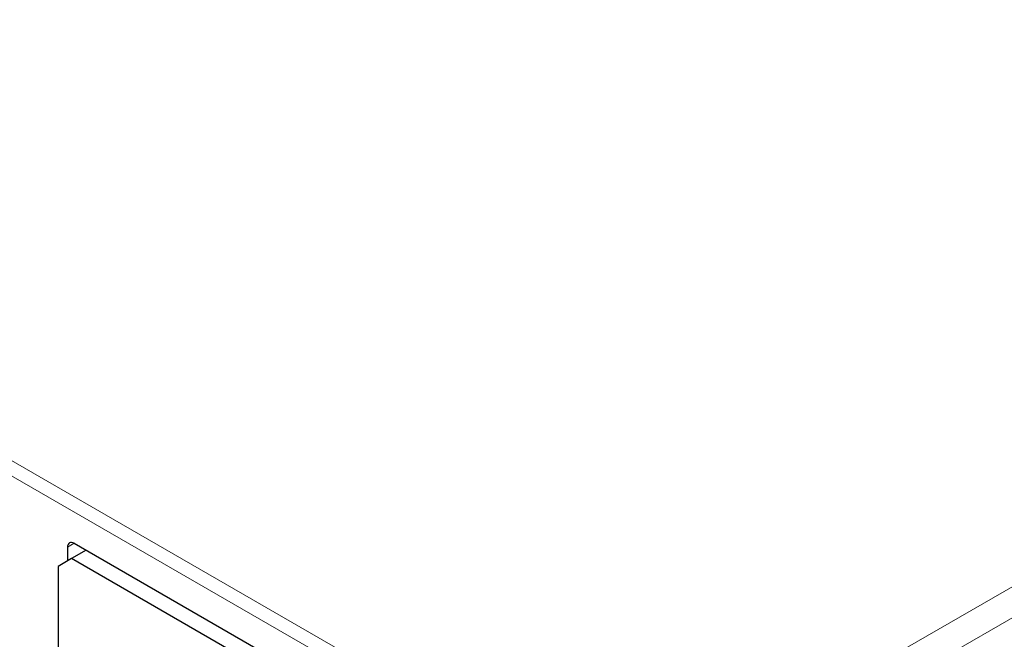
# Paper-space layout 'Blatt2' of a CAD drawing. Header units: millimetres. Extents: x 5 to 418, y 2 to 292.
# Tile 53 of 84: x 116 to 137, y 218 to 231. Entities that reach past the tile are written whole.
import ezdxf

# ---------------------------------------------------------------- set-up
doc = ezdxf.new("R2010")
doc.units = ezdxf.units.MM

psp = doc.layouts.new('Blatt2')

# ---------------------------------------------------------------- linework, layer by layer
at = {"color": 7, "linetype": 'Continuous', "lineweight": 18}
for p, q in [((100.016, 231.175), (128.343, 214.822)), ((128.206, 214.578), (99.873, 230.934)), ((128.282, 214.187), (155.053, 229.642)), ((155.336, 229.152), (128.565, 213.698)), ((117.373, 220.175), (117.237, 220.091))]:
    psp.add_line(p, q, dxfattribs=at)
at = {"color": 7, "linetype": 'Continuous', "lineweight": 25}
for p, q in [((117.237, 220.091), (117.237, 219.802)), ((117.628, 220.028), (117.322, 219.851)), ((117.378, 220.172), (127.723, 214.2)), ((117.322, 219.851), (117.039, 219.687)), ((127.574, 213.932), (117.322, 219.851)), ((117.039, 219.687), (117.039, 215.441))]:
    psp.add_line(p, q, dxfattribs=at)
psp.add_ellipse((117.378, 220.009), major_axis=(-0.1, 0.173), ratio=0.577206, start_param=5.498021, end_param=7.068512, dxfattribs=at)
at = {"color": 7, "linetype": 'Continuous', "lineweight": 18}
psp.add_ellipse((365.431, 366.688), major_axis=(379.985, 5.827), ratio=0.587244, start_param=3.834585, end_param=4.001386, dxfattribs=at)

doc.saveas('drawing.dxf')
